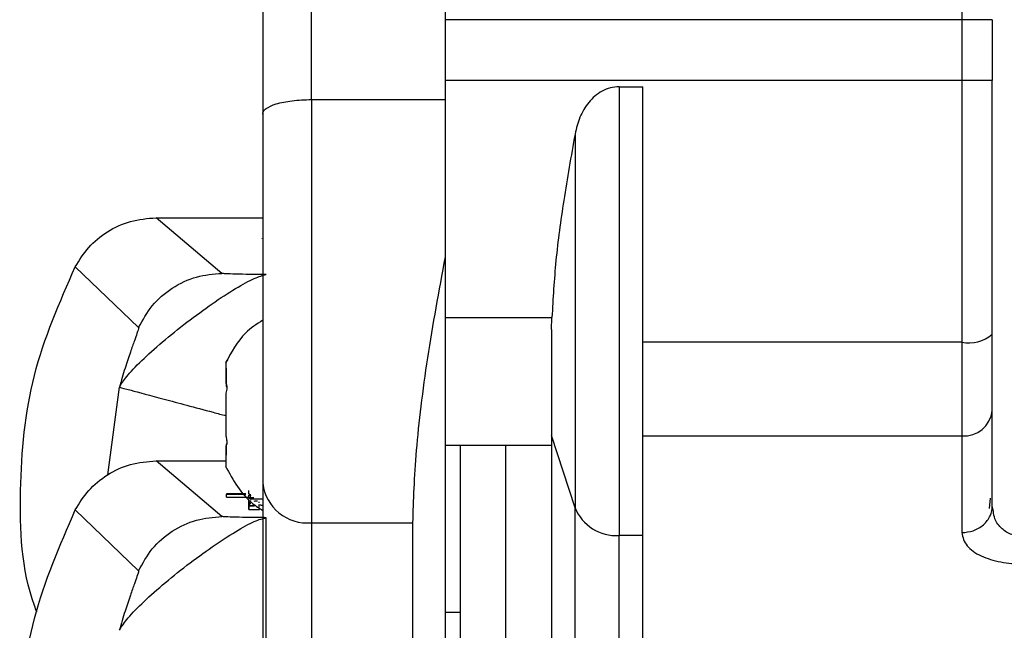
# Model space of a CAD drawing. Header units: inches. Extents: x 170 to 312, y 215 to 248.
# Tile 141 of 256: x 201.0226 to 201.1023, y 243.0426 to 243.0921. Entities that reach past the tile are written whole.
import ezdxf

# ---------------------------------------------------------------- set-up
doc = ezdxf.new("R2010")
doc.units = ezdxf.units.IN
doc.header["$LTSCALE"] = 0.25
doc.header["$MEASUREMENT"] = 0
doc.layers.add('STANDARD MOTOR LH', color=7, linetype='Continuous')

msp = doc.modelspace()

# ---------------------------------------------------------------- linework, layer by layer
at = {"layer": 'STANDARD MOTOR LH'}
for p, q in [((201.0462103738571, 243.0856240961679), (201.0462089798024, 243.178217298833)), ((201.0570357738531, 243.1767296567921), (201.0570371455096, 243.0856242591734)), ((201.0988669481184, 243.1458043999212), (201.0988681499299, 243.0659804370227)), ((201.0988677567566, 243.0920948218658), (201.0570370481, 243.0920941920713)), ((201.1013283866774, 243.0920948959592), (201.1013284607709, 243.0871736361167)), ((201.0988678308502, 243.0871735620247), (201.0570371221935, 243.08717293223)), ((201.0711187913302, 243.0866687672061), (201.0730312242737, 243.0866687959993)), ((201.0711187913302, 243.086668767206), (201.0711193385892, 243.0503200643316)), ((201.0462103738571, 243.0856240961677), (201.0570371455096, 243.0856242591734)), ((201.0462103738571, 243.0856240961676), (201.0462108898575, 243.0513516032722)), ((201.0570371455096, 243.0856242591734), (201.0570373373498, 243.0728822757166)), ((201.0675536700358, 243.0828369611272), (201.0675541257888, 243.052566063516)), ((201.0336461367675, 243.0760549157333), (201.0422735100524, 243.0760550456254)), ((201.0389732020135, 243.0715481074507), (201.0336461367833, 243.0760549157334)), ((201.042206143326, 243.0743631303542), (201.0422061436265, 243.0743431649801)), ((201.0570373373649, 243.0728813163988), (201.0570379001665, 243.0355009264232)), ((201.0270979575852, 243.072077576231), (201.0322302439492, 243.067162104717)), ((201.1013287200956, 243.0699495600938), (201.1013287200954, 243.0699495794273)), ((201.0570374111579, 243.0679800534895), (201.0656846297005, 243.0679801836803)), ((201.0656499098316, 243.0670035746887), (201.0656846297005, 243.0679801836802)), ((201.0988681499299, 243.0659804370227), (201.0730315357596, 243.0659800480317)), ((201.0988681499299, 243.0659804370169), (201.0988683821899, 243.050553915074)), ((201.0393209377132, 243.0638630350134), (201.0393209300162, 243.0643742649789)), ((201.0393209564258, 243.0626201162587), (201.0393209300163, 243.0643742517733)), ((201.0393209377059, 243.0638639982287), (201.0393209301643, 243.0643649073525)), ((201.0393209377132, 243.0638630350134), (201.0393209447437, 243.0633960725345)), ((201.0393209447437, 243.0633960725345), (201.0393209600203, 243.0623814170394)), ((201.0393209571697, 243.0625707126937), (201.0393209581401, 243.0625062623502)), ((201.0393209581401, 243.0625062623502), (201.0393665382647, 243.0625062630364)), ((201.0297432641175, 243.0552424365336), (201.0306789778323, 243.0623311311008)), ((201.0393209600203, 243.0623814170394), (201.0393841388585, 243.0623814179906)), ((201.0393210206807, 243.0583523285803), (201.0393209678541, 243.0618615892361)), ((201.1013289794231, 243.0527251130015), (201.1013288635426, 243.0604217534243)), ((201.0393210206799, 243.0583524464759), (201.0393210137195, 243.058815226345)), ((201.0675541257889, 243.0525660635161), (201.0656497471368, 243.0584297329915)), ((201.0730316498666, 243.058401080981), (201.0988682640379, 243.0584014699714)), ((201.0393698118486, 243.0577066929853), (201.039321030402, 243.0577066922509)), ((201.0393698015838, 243.0577066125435), (201.0393210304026, 243.0577066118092)), ((201.0393210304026, 243.0577066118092), (201.0393210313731, 243.0576421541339)), ((201.039321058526, 243.0558386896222), (201.0393210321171, 243.0575927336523)), ((201.0393210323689, 243.0575760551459), (201.0393210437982, 243.0568169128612)), ((201.0570375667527, 243.0576456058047), (201.065649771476, 243.0576457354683)), ((201.0582678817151, 243.0576456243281), (201.0582681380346, 243.0406211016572)), ((201.0619591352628, 243.0371442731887), (201.0619588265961, 243.0576456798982)), ((201.0336464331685, 243.0563662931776), (201.0393210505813, 243.0563663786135)), ((201.0389734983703, 243.0518594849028), (201.0336464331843, 243.0563662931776)), ((201.0393210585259, 243.0558387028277), (201.0393210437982, 243.0568169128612)), ((201.0411445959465, 243.053721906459), (201.0411445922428, 243.0539679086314)), ((201.0408986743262, 243.0536848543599), (201.0393344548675, 243.0536848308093)), ((201.0393344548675, 243.0536848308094), (201.039334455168, 243.0536648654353)), ((201.039334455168, 243.0536648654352), (201.040913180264, 243.0536648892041)), ((201.0393344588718, 243.0534188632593), (201.039334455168, 243.0536648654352)), ((201.0393344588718, 243.0534188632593), (201.0410919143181, 243.0534188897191)), ((201.0411445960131, 243.053717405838), (201.0411947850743, 243.0537102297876)), ((201.0411445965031, 243.0536848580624), (201.0411445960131, 243.053717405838)), ((201.0411445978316, 243.0535965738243), (201.0412638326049, 243.0535811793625)), ((201.0411446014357, 243.0533571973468), (201.0411445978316, 243.0535965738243)), ((201.0411446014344, 243.0533571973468), (201.0412030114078, 243.0533461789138)), ((201.0411446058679, 243.0530627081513), (201.0411446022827, 243.0533008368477)), ((201.0411446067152, 243.0530063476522), (201.0411446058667, 243.0530627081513)), ((201.0411446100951, 243.0527818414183), (201.041144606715, 243.0530063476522)), ((201.0412334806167, 243.0527471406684), (201.0412334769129, 243.0529931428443)), ((201.0412895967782, 243.0535618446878), (201.0412895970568, 243.053543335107)), ((201.0412896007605, 243.0532973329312), (201.0412895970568, 243.0535433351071)), ((201.0412896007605, 243.0532973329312), (201.0422738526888, 243.0532973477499)), ((201.0412896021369, 243.0532057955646), (201.0412896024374, 243.0531858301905)), ((201.0412896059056, 243.0529553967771), (201.0412896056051, 243.0529753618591)), ((201.0412896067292, 243.0529006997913), (201.0412896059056, 243.0529553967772)), ((201.1011703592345, 243.0533525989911), (201.1010700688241, 243.0525193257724)), ((201.0270982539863, 243.0523889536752), (201.0322305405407, 243.0474734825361)), ((201.0411446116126, 243.0526809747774), (201.0411446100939, 243.0527818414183)), ((201.0411446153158, 243.0524349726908), (201.0411446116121, 243.0526809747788)), ((201.0411867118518, 243.0524205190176), (201.041186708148, 243.0526665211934)), ((201.0411867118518, 243.0524205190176), (201.0419631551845, 243.0524205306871)), ((201.0412896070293, 243.0528807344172), (201.0412896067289, 243.0529006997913)), ((201.0420679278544, 243.0527678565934), (201.0420679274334, 243.0527958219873)), ((201.0675544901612, 243.0283942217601), (201.0675541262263, 243.0525660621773)), ((201.1014211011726, 243.0522760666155), (201.1013289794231, 243.0527251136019)), ((201.0425534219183, 243.0394649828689), (201.0425532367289, 243.0517652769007)), ((201.0462108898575, 243.0513516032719), (201.0544003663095, 243.0513517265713)), ((201.0462108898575, 243.0513516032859), (201.0462112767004, 243.0256582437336)), ((201.0544003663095, 243.0513517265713), (201.054400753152, 243.0256583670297)), ((201.0730317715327, 243.0503200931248), (201.0711193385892, 243.0503200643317)), ((201.0711197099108, 243.0256586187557), (201.0711193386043, 243.0503200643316)), ((201.0582680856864, 243.0440979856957), (201.0570377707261, 243.0440979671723))]:
    msp.add_line(p, q, dxfattribs=at)
at = {"layer": 'STANDARD MOTOR LH', "flags": 128}
for points in [[(201.1013283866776, 243.0920948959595), (201.1012811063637, 243.0920948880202), (201.1011410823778, 243.0920948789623), (201.1009136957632, 243.0920948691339), (201.1006076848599, 243.0920948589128), (201.1002348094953, 243.0920948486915), (201.0998093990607, 243.0920948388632), (201.0993478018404, 243.0920948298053), (201.0988677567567, 243.092094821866)], [(201.1013284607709, 243.0871736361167), (201.1012811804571, 243.0871736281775), (201.1011411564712, 243.0871736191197), (201.1009137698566, 243.0871736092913), (201.1006077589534, 243.0871735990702), (201.1002348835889, 243.087173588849), (201.0998094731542, 243.0871735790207), (201.0993478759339, 243.0871735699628), (201.0988678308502, 243.0871735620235)]]:
    msp.add_lwpolyline(points, dxfattribs=at)
at = {"layer": 'STANDARD MOTOR LH'}
for centre, radius, start, end in [((201.0994413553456, 243.068818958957), 0.002895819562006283, 258.5833392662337, 310.6753556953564), ((201.0990687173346, 243.0606659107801), 0.002273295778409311, 264.9412374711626, 353.8344048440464), ((201.0458780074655, 243.054963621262), 0.00362732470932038, 186.4768017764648, 275.2654865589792), ((201.0709202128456, 243.0539566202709), 0.003642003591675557, 202.4459006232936, 273.1341969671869)]:
    msp.add_arc(centre, radius, start, end, dxfattribs=at)
for points, knots in [([(201.0422720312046, 243.1742801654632), (201.0422720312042, 243.1742801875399), (201.0422720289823, 243.1744278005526), (201.0422720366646, 243.1739174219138), (201.0422720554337, 243.1726707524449), (201.0422720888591, 243.1704505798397), (201.0422721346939, 243.1674061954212), (201.0422721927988, 243.1635468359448), (201.0422722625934, 243.1589110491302), (201.0422723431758, 243.1535587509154), (201.0422724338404, 243.1475367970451), (201.0422725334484, 243.1409208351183), (201.0422726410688, 243.1337726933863), (201.0422727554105, 243.126178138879), (201.0422728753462, 243.1182120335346), (201.042272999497, 243.1099659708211), (201.0422731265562, 243.1015267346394), (201.0422732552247, 243.0929806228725), (201.0422733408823, 243.0872912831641), (201.0422733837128, 243.0844465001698)], [0, 0, 0, 0, 9.349440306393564e-06, 0.06251374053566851, 0.1250081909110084, 0.187512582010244, 0.2500070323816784, 0.3125114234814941, 0.3750058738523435, 0.437510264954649, 0.5000047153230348, 0.5625088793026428, 0.6250035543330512, 0.6875077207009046, 0.7500023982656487, 0.8125067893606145, 0.8750012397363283, 0.9374981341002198, 0.9999999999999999, 0.9999999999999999, 0.9999999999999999, 0.9999999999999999]), ([(201.0711187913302, 243.086668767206), (201.0708835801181, 243.0866510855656), (201.0704064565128, 243.0866152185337), (201.0695188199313, 243.0862428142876), (201.0686110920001, 243.0854458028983), (201.0678868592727, 243.0842087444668), (201.0676649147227, 243.0832949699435), (201.0675536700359, 243.0828369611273)], [0, 0, 0, 0, 0.1243862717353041, 0.2523163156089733, 0.5026983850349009, 0.7507388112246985, 1, 1, 1, 1]), ([(201.0422733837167, 243.0844465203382), (201.0422751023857, 243.0844738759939), (201.042279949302, 243.0845510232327), (201.0423443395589, 243.0847023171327), (201.0425934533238, 243.0849689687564), (201.0431551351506, 243.0852316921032), (201.0439474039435, 243.0854276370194), (201.0446449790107, 243.085539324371), (201.0454058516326, 243.0856100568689), (201.0459440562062, 243.0856194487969), (201.0462103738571, 243.0856240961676)], [0, 0, 0, 0, 0.04396355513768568, 0.1239841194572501, 0.2485067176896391, 0.4974988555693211, 0.6263221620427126, 0.7479481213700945, 0.8752781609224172, 1, 1, 1, 1]), ([(201.0675536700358, 243.0828369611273), (201.0672366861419, 243.0810407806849), (201.0666327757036, 243.0776187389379), (201.0659545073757, 243.0726559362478), (201.0657730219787, 243.0695116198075), (201.0656846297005, 243.0679801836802)], [0, 0, 0, 0, 0.3617099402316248, 0.6891214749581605, 0.9999999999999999, 0.9999999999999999, 0.9999999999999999, 0.9999999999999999]), ([(201.0270979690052, 243.0720775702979), (201.02743527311, 243.0726225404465), (201.0281213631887, 243.0737310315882), (201.0296798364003, 243.0749936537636), (201.0315550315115, 243.0758819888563), (201.0329419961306, 243.0759966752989), (201.0336461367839, 243.076054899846)], [0, 0, 0, 0, 0.2379336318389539, 0.4839665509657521, 0.7380177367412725, 1, 1, 1, 1]), ([(201.057037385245, 243.0728817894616), (201.0565294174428, 243.0701346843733), (201.0555131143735, 243.0646384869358), (201.0545855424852, 243.0568697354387), (201.0544619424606, 243.0531866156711), (201.0544003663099, 243.0513517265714)], [0, 0, 0, 0, 0.3339764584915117, 0.6681945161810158, 1, 1, 1, 1]), ([(201.0239919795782, 243.04412068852), (201.0239255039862, 243.0442943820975), (201.0227397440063, 243.0473926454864), (201.0224690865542, 243.0540010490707), (201.0233016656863, 243.0634115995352), (201.0258325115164, 243.0691888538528), (201.0270979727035, 243.0720775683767)], [0, 0, 0, 0, 0.01941235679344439, 0.3462683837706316, 0.6731243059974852, 1, 1, 1, 1]), ([(201.0306747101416, 243.0623322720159), (201.0308270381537, 243.0625919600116), (201.0311319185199, 243.0631117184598), (201.0324036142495, 243.0644543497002), (201.0341167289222, 243.0659868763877), (201.0361264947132, 243.0676174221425), (201.0382214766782, 243.0691311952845), (201.0401101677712, 243.0703811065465), (201.0417152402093, 243.0712402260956), (201.0422737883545, 243.0713826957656), (201.042552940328, 243.0714538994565)], [0, 0, 0, 0, 0.1249587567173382, 0.250101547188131, 0.3750450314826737, 0.5000695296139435, 0.6250331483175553, 0.7499863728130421, 0.8750478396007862, 1, 1, 1, 1]), ([(201.0322304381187, 243.0671623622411), (201.0325642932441, 243.0677738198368), (201.0332463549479, 243.0690230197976), (201.0349010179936, 243.0704334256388), (201.0368609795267, 243.0713741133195), (201.038279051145, 243.0714909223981), (201.0389731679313, 243.071548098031)], [0, 0, 0, 0, 0.2447396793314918, 0.4999999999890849, 0.7552603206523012, 1, 1, 1, 1]), ([(201.042552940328, 243.0714538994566), (201.0420996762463, 243.0714577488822), (201.0411725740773, 243.0714656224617), (201.0400684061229, 243.0714883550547), (201.0392045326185, 243.0715159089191), (201.0390491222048, 243.0715375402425), (201.0389732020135, 243.0715481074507)], [0, 0, 0, 0, 0.2457371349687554, 0.5026284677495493, 0.7570269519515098, 0.9999999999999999, 0.9999999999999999, 0.9999999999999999, 0.9999999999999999]), ([(201.0422736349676, 243.0677582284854), (201.0417849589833, 243.067436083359), (201.0404716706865, 243.0665703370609), (201.0397308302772, 243.0651638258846), (201.039265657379, 243.0642806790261)], [0, 0, 0, 0, 0.3721010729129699, 0.9999999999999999, 0.9999999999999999, 0.9999999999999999, 0.9999999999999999]), ([(201.0322302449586, 243.0671621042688), (201.0322302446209, 243.0671621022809), (201.0322302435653, 243.0671620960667), (201.0322302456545, 243.0671620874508), (201.0322302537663, 243.067162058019), (201.0322303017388, 243.0671619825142), (201.0322304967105, 243.0671617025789), (201.0322312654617, 243.0671605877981), (201.0322333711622, 243.0671539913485), (201.0322267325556, 243.067092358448), (201.032121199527, 243.0667694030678), (201.0318703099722, 243.0660615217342), (201.0315391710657, 243.0651188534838), (201.0311091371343, 243.0638606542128), (201.0308239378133, 243.062857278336), (201.0306747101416, 243.0623322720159)], [0, 0, 0, 0, 6.370814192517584e-06, 1.991547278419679e-05, 6.857021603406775e-05, 0.0002521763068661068, 0.0009644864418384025, 0.003767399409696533, 0.01485464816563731, 0.05857361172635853, 0.2323465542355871, 0.370085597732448, 0.5478451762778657, 0.7634145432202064, 1, 1, 1, 1]), ([(201.039320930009, 243.0643752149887), (201.0393385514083, 243.0644167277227), (201.0393738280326, 243.0644998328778), (201.0393887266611, 243.0645346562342), (201.0393894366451, 243.0645363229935), (201.0393895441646, 243.0645365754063)], [0, 0, 0, 0, 0.4585624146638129, 0.9180050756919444, 1, 1, 1, 1]), ([(201.0393209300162, 243.0643742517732), (201.0393385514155, 243.0644157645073), (201.0393738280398, 243.0644988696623), (201.0393887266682, 243.0645336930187), (201.0393894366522, 243.0645353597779), (201.0393895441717, 243.0645356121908)], [0, 0, 0, 0, 0.4585624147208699, 0.9180050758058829, 1, 1, 1, 1]), ([(201.0393603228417, 243.0644670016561), (201.0393527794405, 243.0644492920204), (201.0393422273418, 243.0644245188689), (201.0393256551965, 243.0643854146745), (201.0393209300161, 243.0643742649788)], [0, 0, 0, 0, 0.7148721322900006, 1, 1, 1, 1]), ([(201.0393209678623, 243.0618605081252), (201.0393386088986, 243.061932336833), (201.0393739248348, 243.0620761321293), (201.0393938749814, 243.0622891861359), (201.0393846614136, 243.0624656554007), (201.0393552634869, 243.062570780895), (201.0393292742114, 243.0626081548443), (201.0393209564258, 243.0626201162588)], [0, 0, 0, 0, 0.229250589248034, 0.458941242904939, 0.6795282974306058, 0.8974340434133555, 1, 1, 1, 1]), ([(201.0306746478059, 243.0623320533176), (201.0308804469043, 243.0622769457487), (201.0313082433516, 243.0621623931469), (201.0341099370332, 243.0614126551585), (201.0370474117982, 243.0606266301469), (201.0389636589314, 243.0601138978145), (201.0393209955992, 243.0600182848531)], [0, 0, 0, 0, 0.2937131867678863, 0.6105442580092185, 0.9273753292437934, 1, 1, 1, 1]), ([(201.0393210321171, 243.0575927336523), (201.0393386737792, 243.0576230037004), (201.0393739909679, 243.0576836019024), (201.0393939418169, 243.0578500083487), (201.0393847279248, 243.0580480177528), (201.03935532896, 243.0582220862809), (201.0393293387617, 243.0583207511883), (201.0393210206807, 243.0583523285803)], [0, 0, 0, 0, 0.2292505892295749, 0.4589412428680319, 0.6795282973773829, 0.8974340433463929, 1, 1, 1, 1]), ([(201.0656497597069, 243.0584282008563), (201.0656498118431, 243.0549653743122), (201.0656499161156, 243.0480397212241), (201.0656500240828, 243.0408687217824), (201.0656500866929, 243.0367103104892), (201.0656501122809, 243.0350108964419), (201.0656501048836, 243.0355022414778), (201.0656501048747, 243.0355028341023)], [0, 0, 0, 0, 0.2499245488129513, 0.4998490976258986, 0.749773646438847, 0.999698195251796, 1, 1, 1, 1]), ([(201.0270982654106, 243.0523889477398), (201.0274355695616, 243.0529339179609), (201.0281216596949, 243.054042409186), (201.0296801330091, 243.0553050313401), (201.0315553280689, 243.0561933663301), (201.0329422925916, 243.0563080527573), (201.0336464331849, 243.0563662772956)], [0, 0, 0, 0, 0.2379336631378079, 0.483966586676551, 0.7380177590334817, 1, 1, 1, 1]), ([(201.0392657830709, 243.0559322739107), (201.0398799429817, 243.0548093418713), (201.0406580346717, 243.0533866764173), (201.0419926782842, 243.0525348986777), (201.0422738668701, 243.0523554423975)], [0, 0, 0, 0, 0.7893156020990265, 0.9999999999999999, 0.9999999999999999, 0.9999999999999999, 0.9999999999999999]), ([(201.0393210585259, 243.0558387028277), (201.0393386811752, 243.0557971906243), (201.0393739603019, 243.0557140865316), (201.039388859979, 243.0556792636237), (201.0393895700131, 243.0556775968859), (201.0393896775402, 243.0556773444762)], [0, 0, 0, 0, 0.458562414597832, 0.918005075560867, 0.9999999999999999, 0.9999999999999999, 0.9999999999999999, 0.9999999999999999]), ([(201.0412988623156, 243.0536144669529), (201.0412442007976, 243.0536109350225), (201.0411541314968, 243.0536051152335), (201.0411472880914, 243.053598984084), (201.0411445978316, 243.0535965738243)], [0, 0, 0, 0, 0.6068828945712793, 1, 1, 1, 1]), ([(201.0415516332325, 243.0533835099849), (201.0414763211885, 243.0533813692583), (201.0412901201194, 243.053376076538), (201.0411633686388, 243.053366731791), (201.0411500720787, 243.0533599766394), (201.0411446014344, 243.0533571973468)], [0, 0, 0, 0, 0.2855788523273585, 0.7060635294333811, 1, 1, 1, 1]), ([(201.041144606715, 243.0530063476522), (201.0411506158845, 243.0530046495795), (201.0411663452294, 243.0530002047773), (201.0412078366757, 243.0529958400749), (201.0412334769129, 243.0529931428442)], [0, 0, 0, 0, 0.3820355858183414, 1, 1, 1, 1]), ([(201.0418569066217, 243.0530940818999), (201.0418084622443, 243.0530935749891), (201.0416917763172, 243.0530923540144), (201.0416033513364, 243.0530902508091), (201.0415516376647, 243.0530890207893)], [0, 0, 0, 0, 0.4151689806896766, 1, 1, 1, 1]), ([(201.0420099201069, 243.0529931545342), (201.0419883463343, 243.0529941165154), (201.0419555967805, 243.052995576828), (201.0419267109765, 243.0529976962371), (201.0419229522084, 243.0529988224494), (201.041921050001, 243.0529993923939)], [0, 0, 0, 0, 0.4880931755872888, 0.7409382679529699, 1, 1, 1, 1]), ([(201.0270988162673, 243.0161638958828), (201.0258437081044, 243.0190495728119), (201.0233335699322, 243.0248207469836), (201.0223440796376, 243.0342763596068), (201.0233332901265, 243.0437319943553), (201.025843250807, 243.0495032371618), (201.0270982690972, 243.0523889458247)], [0, 0, 0, 0, 0.2500079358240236, 0.500000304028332, 0.749992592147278, 1, 1, 1, 1]), ([(201.0411446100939, 243.0527818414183), (201.0411533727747, 243.0527781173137), (201.0411747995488, 243.0527690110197), (201.0413622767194, 243.0527580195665), (201.0415680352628, 243.05275185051), (201.0416296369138, 243.0527500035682)], [0, 0, 0, 0, 0.3264973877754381, 0.7983613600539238, 1, 1, 1, 1]), ([(201.0412408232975, 243.0526930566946), (201.0412123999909, 243.0526911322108), (201.0411544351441, 243.0526872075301), (201.0411479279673, 243.0526830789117), (201.0411446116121, 243.0526809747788)], [0, 0, 0, 0, 0.4903542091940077, 0.9999999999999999, 0.9999999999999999, 0.9999999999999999, 0.9999999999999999]), ([(201.0411446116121, 243.0526809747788), (201.0411471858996, 243.0526788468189), (201.041153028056, 243.0526740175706), (201.0411746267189, 243.0526692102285), (201.041186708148, 243.0526665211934)], [0, 0, 0, 0, 0.4406399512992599, 1, 1, 1, 1]), ([(201.0411446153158, 243.0524349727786), (201.0411471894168, 243.0524328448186), (201.0411530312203, 243.0524280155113), (201.0411746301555, 243.0524232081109), (201.0411867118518, 243.0524205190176)], [0, 0, 0, 0, 0.4406346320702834, 1, 1, 1, 1]), ([(201.0415837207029, 243.0527014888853), (201.0415077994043, 243.0527003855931), (201.0413601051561, 243.0526982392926), (201.0412798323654, 243.0526947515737), (201.0412408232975, 243.0526930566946)], [0, 0, 0, 0, 0.5140437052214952, 1, 1, 1, 1]), ([(201.0419210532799, 243.05278154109), (201.0419239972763, 243.0527835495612), (201.0419312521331, 243.0527884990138), (201.0420169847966, 243.052793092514), (201.0420679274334, 243.0527958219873)], [0, 0, 0, 0, 0.4057966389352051, 1, 1, 1, 1]), ([(201.0419985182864, 243.0527710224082), (201.0419847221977, 243.052771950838), (201.0419571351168, 243.0527738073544), (201.0419276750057, 243.0527773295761), (201.0419235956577, 243.0527799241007), (201.0419210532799, 243.05278154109)], [0, 0, 0, 0, 0.2737349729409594, 0.5473688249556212, 1, 1, 1, 1]), ([(201.0419210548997, 243.0526739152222), (201.0419226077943, 243.0526749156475), (201.0419261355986, 243.0526771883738), (201.0419613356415, 243.0526799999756), (201.0420113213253, 243.0526814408), (201.0420261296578, 243.0526818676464)], [0, 0, 0, 0, 0.3562365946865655, 0.8092841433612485, 1, 1, 1, 1]), ([(201.0419631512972, 243.0526665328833), (201.0419524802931, 243.0526677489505), (201.0419310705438, 243.0526701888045), (201.0419244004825, 243.0526726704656), (201.0419210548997, 243.0526739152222)], [0, 0, 0, 0, 0.4984179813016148, 1, 1, 1, 1]), ([(201.0419631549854, 243.0524331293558), (201.04196868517, 243.0524336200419), (201.0419801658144, 243.0524346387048), (201.0420104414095, 243.0524354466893), (201.0420261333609, 243.0524358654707)], [0, 0, 0, 0, 0.4816963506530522, 1, 1, 1, 1]), ([(201.0422284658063, 243.0527623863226), (201.0421876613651, 243.0527634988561), (201.0420917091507, 243.0527661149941), (201.0420325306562, 243.0527692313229), (201.0419985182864, 243.0527710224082)], [0, 0, 0, 0, 0.4252579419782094, 1, 1, 1, 1]), ([(201.1011545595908, 243.0519230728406), (201.1011551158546, 243.0519240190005), (201.101297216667, 243.0521657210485), (201.1013131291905, 243.0524459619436), (201.1013289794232, 243.0527251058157)], [0, 0, 0, 0, 0.003914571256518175, 1, 1, 1, 1]), ([(201.1037896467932, 243.0502378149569), (201.1036397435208, 243.0502458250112), (201.1033327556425, 243.0502622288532), (201.102888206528, 243.0503901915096), (201.1024686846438, 243.0505915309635), (201.1019445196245, 243.0509903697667), (201.1015140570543, 243.0515626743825), (201.1014476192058, 243.0520725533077), (201.1014211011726, 243.0522760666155)], [0, 0, 0, 0, 0.1099615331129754, 0.2251909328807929, 0.3485942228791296, 0.4825464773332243, 0.7934633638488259, 1, 1, 1, 1]), ([(201.0306750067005, 243.0426436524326), (201.0308273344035, 243.0429033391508), (201.0311322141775, 243.0434230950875), (201.0324039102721, 243.0447657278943), (201.0341170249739, 243.0462982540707), (201.0361267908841, 243.0479287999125), (201.0382217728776, 243.0494425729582), (201.0401104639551, 243.0506924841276), (201.0417155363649, 243.0515516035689), (201.0422740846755, 243.05169407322), (201.0425532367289, 243.0517652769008)], [0, 0, 0, 0, 0.1249587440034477, 0.250101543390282, 0.3750450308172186, 0.5000695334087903, 0.6250331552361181, 0.7499863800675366, 0.875047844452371, 1, 1, 1, 1]), ([(201.0322307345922, 243.0474737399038), (201.0325645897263, 243.0480851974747), (201.0332466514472, 243.0493343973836), (201.0349013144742, 243.0507448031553), (201.0368612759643, 243.0516854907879), (201.0382793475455, 243.0518022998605), (201.0389734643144, 243.0518594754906)], [0, 0, 0, 0, 0.2447396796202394, 0.499999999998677, 0.7552603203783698, 0.9999999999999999, 0.9999999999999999, 0.9999999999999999, 0.9999999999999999]), ([(201.0425532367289, 243.0517652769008), (201.0420999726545, 243.0517691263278), (201.0411728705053, 243.0517769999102), (201.0400687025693, 243.0517997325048), (201.0392048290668, 243.0518272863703), (201.0390494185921, 243.0518489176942), (201.0389734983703, 243.0518594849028)], [0, 0, 0, 0, 0.2457371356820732, 0.5026284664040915, 0.7570269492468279, 1, 1, 1, 1]), ([(201.0988683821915, 243.0505539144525), (201.0991778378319, 243.0505829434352), (201.0996538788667, 243.0506275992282), (201.1002273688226, 243.0508981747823), (201.1006195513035, 243.0511789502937), (201.1009439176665, 243.0515238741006), (201.1010850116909, 243.0517912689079), (201.1011545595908, 243.0519230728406)], [0, 0, 0, 0, 0.3152398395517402, 0.4849389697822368, 0.6582393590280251, 0.8315397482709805, 1, 1, 1, 1]), ([(201.0988683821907, 243.0505539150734), (201.0989503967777, 243.0501863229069), (201.0991073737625, 243.0494827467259), (201.1002992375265, 243.048646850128), (201.1016822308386, 243.0482140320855), (201.102879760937, 243.0480415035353), (201.1034869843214, 243.0480257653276), (201.1037896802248, 243.0480179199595)], [0, 0, 0, 0, 0.2852021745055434, 0.545880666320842, 0.7796955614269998, 0.8901800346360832, 1, 1, 1, 1]), ([(201.0730321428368, 243.0256588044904), (201.0730321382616, 243.025962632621), (201.0730321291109, 243.0265703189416), (201.0730320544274, 243.0315306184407), (201.0730319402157, 243.0391163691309), (201.0730318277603, 243.0465855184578), (201.0730317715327, 243.0503200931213)], [0, 0, 0, 0, 0.2499814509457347, 0.4999876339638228, 0.7499938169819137, 1, 1, 1, 1]), ([(201.0322305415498, 243.047473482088), (201.0322305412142, 243.0474734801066), (201.0322305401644, 243.0474734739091), (201.0322305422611, 243.0474734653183), (201.0322305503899, 243.0474734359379), (201.0322305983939, 243.0474733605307), (201.0322307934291, 243.0474730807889), (201.0322315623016, 243.0474719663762), (201.0322336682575, 243.0474653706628), (201.0322270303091, 243.0474037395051), (201.0321214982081, 243.0470807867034), (201.0318706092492, 243.0463729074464), (201.0315394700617, 243.0454302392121), (201.0311094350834, 243.0441720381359), (201.0308242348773, 243.0431686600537), (201.0306750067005, 243.0426436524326)], [0, 0, 0, 0, 6.36054658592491e-06, 1.989507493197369e-05, 6.85297646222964e-05, 0.0002520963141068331, 0.0009643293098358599, 0.003767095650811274, 0.01485408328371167, 0.05857266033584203, 0.2323453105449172, 0.3700844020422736, 0.5478441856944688, 0.7634139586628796, 1, 1, 1, 1])]:
    msp.add_open_spline(points, degree=3, knots=knots, dxfattribs=at)
for points in [[(201.0730317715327, 243.0503200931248), (201.0730317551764, 243.0514064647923), (201.0730317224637, 243.0535792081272), (201.0730316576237, 243.057885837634), (201.0730315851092, 243.0627022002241), (201.0730315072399, 243.0678742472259), (201.0730314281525, 243.0731272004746), (201.0730313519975, 243.0781853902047), (201.0730312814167, 243.0828733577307), (201.0730312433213, 243.0854036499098), (201.0730312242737, 243.0866687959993)], [(201.1013287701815, 243.0666227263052), (201.1013287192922, 243.0700027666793), (201.1013286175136, 243.0767628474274), (201.1013285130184, 243.0837033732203), (201.1013284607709, 243.0871736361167)], [(201.0422733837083, 243.0844467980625), (201.0422734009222, 243.0833034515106), (201.04227343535, 243.081016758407), (201.0422734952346, 243.0770392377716), (201.0422735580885, 243.0728644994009), (201.0422736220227, 243.0686180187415), (201.0422736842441, 243.0644853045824), (201.0422737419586, 243.0606519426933), (201.0422737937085, 243.0572147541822), (201.0422738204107, 243.0554412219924), (201.0422738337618, 243.0545544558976)], [(201.0656496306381, 243.0670000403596), (201.0656496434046, 243.066152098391), (201.0656496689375, 243.0644562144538), (201.0656497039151, 243.0621330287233), (201.0656497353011, 243.0600483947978), (201.0656497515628, 243.0589683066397), (201.0656497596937, 243.0584282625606)], [(201.1013288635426, 243.0604217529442), (201.1013288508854, 243.0612624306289), (201.101328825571, 243.0629437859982), (201.1013287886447, 243.0653964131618), (201.1013287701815, 243.0666227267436)], [(201.0422738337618, 243.0545544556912), (201.0422738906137, 243.0507784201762), (201.0422740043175, 243.0432263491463), (201.042274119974, 243.0355446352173), (201.0422741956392, 243.0305191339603), (201.0422742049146, 243.0299031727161), (201.0422742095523, 243.029595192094)]]:
    msp.add_open_spline(points, degree=3, dxfattribs=at)

doc.saveas('drawing.dxf')
